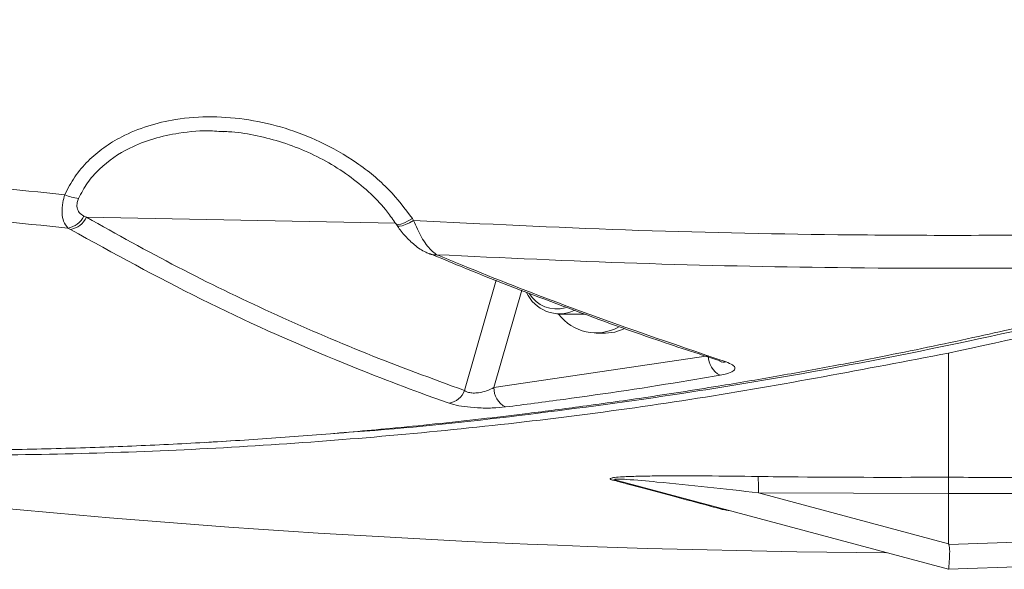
# Model space of a CAD drawing. Header units: millimetres. Extents: x 0 to 8410, y 0 to 5940.
# Tile 123 of 256: x 3342 to 3440, y 2841 to 2896. Entities that reach past the tile are written whole.
import ezdxf

# ---------------------------------------------------------------- set-up
doc = ezdxf.new("R2010")
doc.units = ezdxf.units.MM
doc.header["$LTSCALE"] = 10

msp = doc.modelspace()

# ---------------------------------------------------------------- linework, layer by layer
at = {"color": 7, "linetype": 'Continuous', "lineweight": 0}
for p, q in [((3362.208742, 2885.176465), (3361.980181, 2885.195181)), ((3379.497539, 2875.971839), (3379.618089, 2875.790164)), ((3395.857151, 2866.934821), (3398.43985, 2866.934821)), ((3399.542726, 2865.044758), (3400.474611, 2865.044758)), ((3360.492002, 2854.101464), (3362.048316, 2854.189798)), ((3362.048287, 2854.190633), (3362.906407, 2854.25286)), ((3434.804161, 2841.40198), (3401.62706, 2850.291774)), ((3434.804182, 2843.959496), (3434.804182, 2848.983452)), ((3531.104181, 2844.764874), (3434.804182, 2841.40198)), ((3434.804182, 2841.40198), (3434.804161, 2841.40198))]:
    msp.add_line(p, q, dxfattribs=at)
at = {"color": 8, "linetype": 'Continuous', "lineweight": 0}
for p, q in [((3348.256964, 2876.748607), (3348.511513, 2876.622722)), ((3348.511513, 2876.622722), (3379.41005, 2876.047537)), ((3381.134752, 2876.490757), (3381.255354, 2876.309082)), ((3346.902918, 2875.408814), (3346.653129, 2875.553057)), ((3386.347301, 2859.290764), (3389.514364, 2870.333001)), ((3392.090749, 2869.328425), (3389.299415, 2859.596178)), ((3389.299415, 2859.596178), (3410.744454, 2862.75284)), ((3434.804182, 2850.611732), (3434.804182, 2863.039538)), ((3434.804182, 2848.983452), (3415.767075, 2849.060461)), ((3415.767075, 2849.060461), (3434.804182, 2843.959496)), ((3412.391459, 2847.358033), (3412.146631, 2847.400353)), ((3434.817386, 2843.880341), (3531.104181, 2847.242758))]:
    msp.add_line(p, q, dxfattribs=at)
at = {"color": 8, "linetype": 'Continuous', "lineweight": 0, "flags": 128}
for points in [[(3381.134752, 2876.490757), (3380.718477, 2876.257107), (3380.329877, 2876.074359), (3379.993081, 2875.953838), (3379.728999, 2875.903175), (3379.554037, 2875.925347), (3379.496682, 2875.97315)], [(3381.255354, 2876.309082), (3380.839072, 2876.075432), (3380.450464, 2875.892684), (3380.113657, 2875.772163), (3379.849568, 2875.72138), (3379.674594, 2875.743672), (3379.618104, 2875.790164)]]:
    msp.add_lwpolyline(points, dxfattribs=at)
at = {"color": 7, "linetype": 'Continuous', "lineweight": 0, "flags": 128}
msp.add_lwpolyline([(3400.474611, 2865.044758), (3401.382431, 2865.140245), (3402.323369, 2865.449593)], dxfattribs=at)
at = {"color": 8, "linetype": 'Continuous', "lineweight": 0}
for centre, radius, start, end in [((3348.216799, 2883.09943), 4.612563, 245.96641442, 263.88144351), ((3346.311243, 2877.685248), 2.159428, 279.10955844, 334.29451535), ((3346.555472, 2877.541986), 2.161283, 279.25096231, 334.8282704), ((3395.564802, 2870.658519), 3.204969, 211.31309579, 285.81416911), ((3412.98174, 2862.787022), 2.237547, 180.87530024, 241.98628603), ((3412.304617, 2863.292684), 1.16017, 250.65142991, 280.90278597), ((3384.479877, 2859.98824), 1.993425, 279.58021923, 339.51953086), ((3391.461154, 2859.551164), 2.162208, 178.80709509, 241.91646052), ((3401.265515, 2848.937924), 1.401294, 75.0481155, 93.66097251), ((3398.762416, 2849.540047), 17.011421, 358.38450382, 3.87062844), ((3412.201671, 2845.783022), 1.618267, 75.04414197, 91.94911328)]:
    msp.add_arc(centre, radius, start, end, dxfattribs=at)
at = {"color": 7, "linetype": 'Continuous', "lineweight": 0}
for centre, radius, start, end in [((3383.30088, 2873.964105), 1.106311, 246.25681811, 282.85214708), ((3395.854369, 2870.57916), 3.605934, 204.13411436, 294.18881115), ((3399.521485, 2869.763596), 4.696376, 217.02066516, 298.36083547), ((3434.804182, 3848.044765), 1005, 258.717778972, 269.646402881)]:
    msp.add_arc(centre, radius, start, end, dxfattribs=at)
msp.add_ellipse((3477.784745, 2832.991236), major_axis=(42.974267, -11.018947), ratio=0.06675781, start_param=3.158708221, end_param=3.183496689, dxfattribs=at)
at = {"color": 8, "linetype": 'Continuous', "lineweight": 0}
for points, knots in [([(3232.017826, 2896.398112), (3241.445342, 2894.451234), (3260.300369, 2890.557477), (3288.825764, 2885.808864), (3317.49915, 2881.793431), (3336.725203, 2879.85564), (3346.338231, 2878.886745)], [0, 0, 0, 0, 0.249545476, 0.499090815, 0.749545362, 1, 1, 1, 1]), ([(3346.653129, 2875.553057), (3336.988538, 2876.522284), (3317.659359, 2878.460737), (3288.761743, 2882.496758), (3259.943475, 2887.288084), (3240.849843, 2891.235061), (3231.303032, 2893.208549)], [0, 0, 0, 0, 0.2495400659, 0.4990800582, 0.7495401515, 1, 1, 1, 1]), ([(3346.338231, 2878.886745), (3346.653513, 2879.494767), (3347.28423, 2880.711103), (3348.640174, 2882.289312), (3350.233384, 2883.630947), (3352.229782, 2884.846024), (3354.640911, 2885.823759), (3357.687701, 2886.533792), (3361.098498, 2886.77114), (3364.795401, 2886.457105), (3368.421607, 2885.609268), (3372.07814, 2884.20203), (3375.611901, 2882.164292), (3378.799549, 2879.58268), (3380.387497, 2877.48016), (3381.134752, 2876.490757)], [0, 0, 0, 0, 0.051423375, 0.102871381, 0.154041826, 0.205249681, 0.274186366, 0.343203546, 0.431909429, 0.520701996, 0.610835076, 0.700981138, 0.804554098, 0.908027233, 1, 1, 1, 1]), ([(3361.980181, 2885.195181), (3361.697267, 2885.222109), (3360.298461, 2885.355246), (3358.01613, 2885.134787), (3355.231348, 2884.54831), (3352.456121, 2883.479494), (3350.185433, 2881.940542), (3348.562389, 2880.105899), (3348.004175, 2879.04394), (3347.725164, 2878.513143)], [0, 0, 0, 0, 0.050719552, 0.250771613, 0.403917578, 0.556847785, 0.779095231, 0.889585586, 1, 1, 1, 1]), ([(3346.653129, 2875.553057), (3346.495405, 2875.752528), (3346.209962, 2876.113523), (3346.046879, 2877.039137), (3346.09681, 2877.979566), (3346.269656, 2878.629063), (3346.338231, 2878.886745)], [0, 0, 0, 0, 0.312433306, 0.565428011, 0.827588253, 1, 1, 1, 1]), ([(3347.725164, 2878.513143), (3347.674571, 2878.380157), (3347.551937, 2878.057804), (3347.556789, 2877.739037), (3347.625723, 2877.400169), (3347.799626, 2877.038431), (3348.09, 2876.854415), (3348.256964, 2876.748607)], [0, 0, 0, 0, 0.158621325, 0.384494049, 0.402692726, 0.656549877, 1, 1, 1, 1]), ([(3348.511513, 2876.622722), (3351.542075, 2874.934865), (3357.60321, 2871.559145), (3366.976471, 2867.041888), (3376.533034, 2862.890316), (3383.075876, 2860.490616), (3386.347301, 2859.290764)], [0, 0, 0, 0, 0.249613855, 0.499228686, 0.74961407, 1, 1, 1, 1]), ([(3381.255354, 2876.309082), (3388.325515, 2875.960697), (3402.469271, 2875.263756), (3424.545868, 2874.801466), (3447.473592, 2874.779847), (3463.309734, 2875.266422), (3471.230208, 2875.509784)], [0, 0, 0, 0, 0.2359235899, 0.4719617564, 0.7359007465, 1, 1, 1, 1]), ([(3381.255354, 2876.309082), (3381.509642, 2875.727145), (3382.038578, 2874.516678), (3382.867035, 2873.41223), (3383.371037, 2873.021795), (3383.546963, 2872.885511)], [0, 0, 0, 0, 0.37604757, 0.782203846, 1, 1, 1, 1]), ([(3384.811639, 2858.022616), (3384.048988, 2858.294317), (3380.235484, 2859.65291), (3371.868023, 2862.920032), (3359.896467, 2868.259131), (3351.236346, 2873.024351), (3346.902918, 2875.408814)], [0, 0, 0, 0, 0.058024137, 0.290139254, 0.644793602, 1, 1, 1, 1]), ([(3383.546963, 2872.885511), (3384.399665, 2872.534937), (3388.663376, 2870.781989), (3398.354504, 2866.975781), (3407.128481, 2863.989732), (3412.524055, 2862.153456)], [0, 0, 0, 0, 0.0878045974, 0.4390436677, 1, 1, 1, 1]), ([(3467.149492, 2872.06702), (3459.906263, 2871.871196), (3445.416137, 2871.47945), (3424.22935, 2871.51914), (3403.600327, 2871.940177), (3390.232379, 2872.570354), (3383.546963, 2872.885511)], [0, 0, 0, 0, 0.259910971, 0.519953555, 0.759924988, 1, 1, 1, 1]), ([(3412.524055, 2862.153456), (3412.77278, 2862.055862), (3413.270581, 2861.860537), (3413.493576, 2861.525756), (3413.276334, 2861.211841), (3412.709687, 2860.966383), (3412.16138, 2860.857447), (3411.930803, 2860.811636)], [0, 0, 0, 0, 0.2150414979, 0.4303861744, 0.640609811, 0.8488671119, 1, 1, 1, 1]), ([(3411.930803, 2860.811636), (3410.889732, 2860.636814), (3405.684169, 2859.762669), (3398.522719, 2858.683143), (3392.393306, 2857.894448), (3390.443276, 2857.64353)], [0, 0, 0, 0, 0.1456319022, 0.7281888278, 1, 1, 1, 1]), ([(3386.347301, 2859.290764), (3386.416911, 2859.246122), (3386.580468, 2859.14123), (3386.858709, 2859.072559), (3387.221978, 2859.032366), (3387.492562, 2859.038046), (3388.001909, 2859.101302), (3388.615721, 2859.254507), (3389.06562, 2859.479341), (3389.299415, 2859.596178)], [0, 0, 0, 0, 0.110887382, 0.260544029, 0.289437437, 0.45792259, 0.492357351, 0.73619806, 1, 1, 1, 1]), ([(3390.443276, 2857.64353), (3390.020729, 2857.603265), (3389.174137, 2857.522593), (3387.684926, 2857.542552), (3386.328548, 2857.668272), (3385.372486, 2857.844744), (3384.964824, 2857.974033), (3384.811639, 2858.022616)], [0, 0, 0, 0, 0.236958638, 0.47475638, 0.689595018, 0.883361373, 1, 1, 1, 1]), ([(3434.804182, 2850.611732), (3436.136627, 2850.605841), (3442.79903, 2850.576386), (3459.645613, 2850.669555), (3475.15128, 2851.253153), (3485.328942, 2851.636216)], [0, 0, 0, 0, 0.079106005, 0.39554047, 1, 1, 1, 1]), ([(3401.176039, 2850.336358), (3401.103471, 2850.358477), (3400.957672, 2850.402916), (3400.915568, 2850.471144), (3401.049365, 2850.535274), (3401.4452, 2850.604087), (3402.34255, 2850.672081), (3403.691565, 2850.720921), (3406.459429, 2850.760117), (3410.483844, 2850.758431), (3413.983229, 2850.711751), (3415.735034, 2850.688383)], [0, 0, 0, 0, 0.026744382, 0.053733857, 0.077173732, 0.110177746, 0.171267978, 0.271803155, 0.372823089, 0.68603283, 1, 1, 1, 1]), ([(3412.146631, 2847.400353), (3411.565529, 2847.555901), (3409.821996, 2848.022606), (3406.675088, 2848.864667), (3403.531935, 2849.705925), (3401.641143, 2850.211897), (3401.176039, 2850.336358)], [0, 0, 0, 0, 0.176713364, 0.530209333, 0.884439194, 1, 1, 1, 1]), ([(3415.767075, 2849.060461), (3414.069139, 2849.249419), (3410.674971, 2849.627146), (3406.261628, 2850.079668), (3403.258049, 2850.357809), (3401.896164, 2850.433969), (3401.516649, 2850.432441), (3401.408329, 2850.415622), (3401.3754, 2850.399261), (3401.382058, 2850.378934), (3401.449018, 2850.344105), (3401.542613, 2850.314793), (3401.617595, 2850.294354), (3401.62706, 2850.291774)], [0, 0, 0, 0, 0.330571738, 0.66081147, 0.863882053, 0.919583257, 0.945555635, 0.955927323, 0.961539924, 0.971546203, 0.979617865, 0.997427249, 1, 1, 1, 1]), ([(3415.735034, 2850.688383), (3417.067536, 2850.671271), (3423.42387, 2850.589642), (3429.780286, 2850.60198), (3434.804182, 2850.611732)], [0, 0, 0, 0, 0.209633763, 1, 1, 1, 1]), ([(3485.359191, 2850.009963), (3476.938726, 2849.674169), (3460.091894, 2849.002345), (3443.235387, 2848.989751), (3434.804182, 2848.983452)], [0, 0, 0, 0, 0.499824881, 1, 1, 1, 1])]:
    msp.add_open_spline(points, degree=3, knots=knots, dxfattribs=at)
at = {"color": 7, "linetype": 'Continuous', "lineweight": 0}
for points, knots in [([(3361.980717, 2885.210559), (3362.234704, 2885.206928), (3363.337432, 2885.191162), (3365.306026, 2884.873075), (3367.860898, 2884.251163), (3370.37858, 2883.320437), (3372.786397, 2882.118894), (3375.012283, 2880.673387), (3376.979967, 2879.016577), (3378.479898, 2877.439705), (3379.203463, 2876.360028), (3379.474081, 2875.956223)], [0, 0, 0, 0, 0.036715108, 0.159405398, 0.286962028, 0.417300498, 0.548191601, 0.678626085, 0.805157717, 0.927127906, 1, 1, 1, 1]), ([(3379.618603, 2875.792667), (3379.626871, 2875.779139), (3379.860705, 2875.396491), (3380.428547, 2874.707989), (3381.374836, 2873.810789), (3382.205743, 2873.211705), (3382.755125, 2873.016608), (3382.892329, 2872.967884)], [0, 0, 0, 0, 0.0099422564, 0.2812096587, 0.5714023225, 0.8929613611, 1, 1, 1, 1]), ([(3382.875856, 2873.008177), (3383.897367, 2872.577817), (3388.145362, 2870.788146), (3395.57869, 2867.94124), (3404.248789, 2864.767702), (3409.682458, 2862.991648), (3411.937916, 2862.254426)], [0, 0, 0, 0, 0.1047759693, 0.4357151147, 0.765771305, 1, 1, 1, 1]), ([(3467.149492, 2872.06702), (3465.053734, 2871.482323), (3460.636117, 2870.249851), (3453.649394, 2868.428603), (3445.962726, 2866.540765), (3437.568724, 2864.628385), (3429.92403, 2863.030238), (3423.194072, 2861.728232), (3417.543379, 2860.701432), (3411.213081, 2859.628354), (3404.606885, 2858.601291), (3398.153875, 2857.692691), (3392.741422, 2856.997616), (3387.939809, 2856.429847), (3383.442669, 2855.939769), (3377.949, 2855.393741), (3371.591161, 2854.839966), (3364.354273, 2854.318243), (3357.124669, 2853.904206), (3349.7109, 2853.589292), (3342.220842, 2853.387021), (3330.569208, 2853.25282), (3314.629863, 2853.513058), (3294.10558, 2854.691495), (3273.513403, 2856.770823), (3253.180538, 2859.618688), (3239.935106, 2862.181857), (3233.332689, 2863.459513)], [0, 0, 0, 0, 0.027357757, 0.057667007, 0.090935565, 0.127171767, 0.16638396, 0.189697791, 0.213953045, 0.239151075, 0.271113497, 0.298799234, 0.321920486, 0.340469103, 0.360282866, 0.379473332, 0.410719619, 0.441520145, 0.47187302, 0.502972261, 0.536084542, 0.567382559, 0.651529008, 0.73927793, 0.829218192, 0.91487083, 1, 1, 1, 1]), ([(3373.241506, 2855.00221), (3374.620316, 2855.09811), (3381.138322, 2855.551454), (3392.770715, 2856.851069), (3404.606553, 2858.439276), (3417.692592, 2860.502419), (3431.845485, 2863.096588), (3450.523425, 2867.219775), (3462.768948, 2870.547711), (3468.894567, 2872.212455)], [0, 0, 0, 0, 0.0428353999, 0.2024944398, 0.3621535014, 0.4120281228, 0.6115495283, 0.8056841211, 1, 1, 1, 1]), ([(3434.804182, 2863.039538), (3440.924929, 2864.366259), (3453.172034, 2867.020917), (3465.311594, 2870.378115), (3471.384156, 2872.057483)], [0, 0, 0, 0, 0.499770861, 1, 1, 1, 1]), ([(3254.119169, 2859.662935), (3255.978296, 2859.320345), (3265.997863, 2857.473994), (3284.301987, 2855.333656), (3308.982409, 2853.303648), (3333.926204, 2852.61449), (3359.088742, 2853.180134), (3384.433326, 2855.100418), (3409.707505, 2858.237091), (3426.440974, 2861.439173), (3434.804182, 2863.039538)], [0, 0, 0, 0, 0.0310762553, 0.167482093, 0.3038866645, 0.440184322, 0.5800799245, 0.7200932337, 0.8601056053, 1, 1, 1, 1]), ([(3411.934563, 2862.190768), (3412.007092, 2862.165275), (3412.123448, 2862.124376), (3412.12054, 2862.124457), (3412.119444, 2862.124488)], [0, 0, 0, 0, 0.623331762, 1, 1, 1, 1]), ([(3434.804182, 2848.983452), (3434.804182, 2849.20109), (3434.804182, 2849.636337), (3434.804182, 2850.166258), (3434.804182, 2850.48048), (3434.804182, 2850.58588), (3434.804182, 2850.609976), (3434.804182, 2850.611732)], [0, 0, 0, 0, 0.272337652, 0.544638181, 0.817094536, 0.986671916, 1, 1, 1, 1]), ([(3412.815718, 2847.293779), (3412.769141, 2847.298358), (3412.590372, 2847.315932), (3412.476019, 2847.340136), (3412.391459, 2847.358033)], [0, 0, 0, 0, 0.260538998, 1, 1, 1, 1]), ([(3434.817386, 2843.880341), (3434.840519, 2843.779089), (3434.925584, 2843.406749), (3434.895028, 2842.730043), (3434.855335, 2842.015541), (3434.808439, 2841.50211), (3434.805587, 2841.435358), (3434.804161, 2841.40198)], [0, 0, 0, 0, 0.076207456, 0.280242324, 0.5207987, 0.760377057, 1, 1, 1, 1])]:
    msp.add_open_spline(points, degree=3, knots=knots, dxfattribs=at)

doc.saveas('drawing.dxf')
